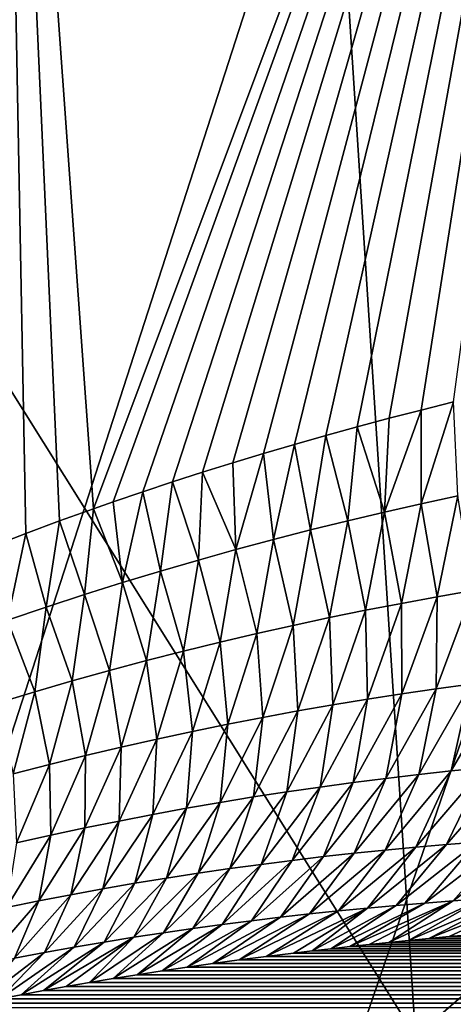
# Model space of a CAD drawing. Header units: millimetres. Extents: x 0 to 99, y -177 to 177.
# Tile 47 of 192: x 32.84 to 34.75, y -59.95 to -55.62. Entities that reach past the tile are written whole.
import ezdxf

# ---------------------------------------------------------------- set-up
doc = ezdxf.new("R2010")
doc.units = ezdxf.units.MM
doc.header["$LTSCALE"] = 26.699852
for name, color, linetype in [('12', 7, 'CONTINUOUS'), ('16', 7, 'CONTINUOUS'), ('24', 7, 'CONTINUOUS'), ('26', 7, 'CONTINUOUS'), ('96', 7, 'CONTINUOUS'), ('97', 7, 'CONTINUOUS')]:
    doc.layers.add(name, color=color, linetype=linetype)

msp = doc.modelspace()

# ---------------------------------------------------------------- linework, layer by layer
at = {"layer": '12', "color": 253, "linetype": 'Continuous', "true_color": 0x9ca8ab}
for points in [[(36.7335, -51.4772, -38.8435), (37.163, -57.8523, -37.3447), (34.1556, -53.4679, -42.6231), (36.7335, -51.4772, -38.8435)], [(34.1556, -53.4679, -42.6231), (34.5833, -60.0889, -41.1082), (31.5781, -55.2962, -46.0489), (34.1556, -53.4679, -42.6231)], [(34.1556, -53.4679, -42.6231), (37.163, -57.8523, -37.3447), (34.5833, -60.0889, -41.1082), (34.1556, -53.4679, -42.6231)], [(31.5781, -55.2962, -46.0489), (34.5833, -60.0889, -41.1082), (32.0021, -62.1427, -44.5228), (31.5781, -55.2962, -46.0489)], [(37.163, -57.8523, -37.3447), (37.6556, -64.1339, -35.6178), (34.5833, -60.0889, -41.1082), (37.163, -57.8523, -37.3447)]]:
    msp.add_3dface(points, dxfattribs=at)
at = {"layer": '16', "color": 253, "linetype": 'Continuous', "true_color": 0x9ca8ab}
for points in [[(32.7572, -52.0759, -31.733), (33.165, -57.7674, -30.3013), (35.534, -51.4465, -26.725), (32.7572, -52.0759, -31.733)], [(35.534, -51.4465, -26.725), (33.165, -57.7674, -30.3013), (33.2516, -57.7372, -30.1524), (35.534, -51.4465, -26.725)], [(33.382, -57.6928, -29.9269), (35.534, -51.4465, -26.725), (33.2516, -57.7372, -30.1524), (33.382, -57.6928, -29.9269)], [(33.5134, -57.6494, -29.6985), (35.534, -51.4465, -26.725), (33.382, -57.6928, -29.9269), (33.5134, -57.6494, -29.6985)], [(33.6459, -57.6068, -29.467), (35.534, -51.4465, -26.725), (33.5134, -57.6494, -29.6985), (33.6459, -57.6068, -29.467)], [(33.7796, -57.5651, -29.2322), (35.534, -51.4465, -26.725), (33.6459, -57.6068, -29.467), (33.7796, -57.5651, -29.2322)], [(33.9145, -57.5243, -28.994), (35.534, -51.4465, -26.725), (33.7796, -57.5651, -29.2322), (33.9145, -57.5243, -28.994)], [(34.0508, -57.4842, -28.7521), (35.534, -51.4465, -26.725), (33.9145, -57.5243, -28.994), (34.0508, -57.4842, -28.7521)], [(34.1884, -57.445, -28.5065), (35.534, -51.4465, -26.725), (34.0508, -57.4842, -28.7521), (34.1884, -57.445, -28.5065)], [(34.3271, -57.4068, -28.2577), (35.534, -51.4465, -26.725), (34.1884, -57.445, -28.5065), (34.3271, -57.4068, -28.2577)], [(34.467, -57.3694, -28.0053), (35.534, -51.4465, -26.725), (34.3271, -57.4068, -28.2577), (34.467, -57.3694, -28.0053)], [(34.6081, -57.3331, -27.7494), (35.534, -51.4465, -26.725), (34.467, -57.3694, -28.0053), (34.6081, -57.3331, -27.7494)], [(34.7504, -57.2977, -27.4899), (35.534, -51.4465, -26.725), (34.6081, -57.3331, -27.7494), (34.7504, -57.2977, -27.4899)], [(32.8671, -57.8764, -30.8101), (32.7572, -52.0759, -31.733), (32.7414, -57.9249, -31.0228), (32.8671, -57.8764, -30.8101)], [(33.165, -57.7674, -30.3013), (32.7572, -52.0759, -31.733), (33.0152, -57.8212, -30.558), (33.165, -57.7674, -30.3013)], [(33.0152, -57.8212, -30.558), (32.7572, -52.0759, -31.733), (32.8671, -57.8764, -30.8101), (33.0152, -57.8212, -30.558)]]:
    msp.add_3dface(points, dxfattribs=at)
at = {"layer": '24', "color": 253, "linetype": 'Continuous', "true_color": 0x9ca8ab}
for points in [[(34.7504, -57.2977, -27.4899), (34.6081, -57.3331, -27.7494), (34.6091, -57.7457, -27.6284), (34.7504, -57.2977, -27.4899)], [(34.7701, -57.711, -27.3323), (34.7504, -57.2977, -27.4899), (34.6091, -57.7457, -27.6284), (34.7701, -57.711, -27.3323)], [(34.6081, -57.3331, -27.7494), (34.467, -57.3694, -28.0053), (34.4473, -57.7822, -27.9241), (34.6081, -57.3331, -27.7494)], [(34.6091, -57.7457, -27.6284), (34.6081, -57.3331, -27.7494), (34.4473, -57.7822, -27.9241), (34.6091, -57.7457, -27.6284)], [(34.467, -57.3694, -28.0053), (34.3271, -57.4068, -28.2577), (34.4473, -57.7822, -27.9241), (34.467, -57.3694, -28.0053)], [(34.3271, -57.4068, -28.2577), (34.1884, -57.445, -28.5065), (34.2849, -57.8206, -28.2194), (34.3271, -57.4068, -28.2577)], [(34.4473, -57.7822, -27.9241), (34.3271, -57.4068, -28.2577), (34.2849, -57.8206, -28.2194), (34.4473, -57.7822, -27.9241)], [(34.0508, -57.4842, -28.7521), (33.9145, -57.5243, -28.994), (33.9576, -57.9031, -28.8085), (34.0508, -57.4842, -28.7521)], [(34.1216, -57.8609, -28.5142), (34.0508, -57.4842, -28.7521), (33.9576, -57.9031, -28.8085), (34.1216, -57.8609, -28.5142)], [(34.1884, -57.445, -28.5065), (34.0508, -57.4842, -28.7521), (34.1216, -57.8609, -28.5142), (34.1884, -57.445, -28.5065)], [(34.2849, -57.8206, -28.2194), (34.1884, -57.445, -28.5065), (34.1216, -57.8609, -28.5142), (34.2849, -57.8206, -28.2194)], [(33.9145, -57.5243, -28.994), (33.7796, -57.5651, -29.2322), (33.7927, -57.9473, -29.1023), (33.9145, -57.5243, -28.994)], [(33.9576, -57.9031, -28.8085), (33.9145, -57.5243, -28.994), (33.7927, -57.9473, -29.1023), (33.9576, -57.9031, -28.8085)], [(33.7796, -57.5651, -29.2322), (33.6459, -57.6068, -29.467), (33.7927, -57.9473, -29.1023), (33.7796, -57.5651, -29.2322)], [(33.6459, -57.6068, -29.467), (33.5134, -57.6494, -29.6985), (33.6271, -57.9936, -29.3956), (33.6459, -57.6068, -29.467)], [(33.7927, -57.9473, -29.1023), (33.6459, -57.6068, -29.467), (33.6271, -57.9936, -29.3956), (33.7927, -57.9473, -29.1023)], [(33.5134, -57.6494, -29.6985), (33.382, -57.6928, -29.9269), (33.4607, -58.0419, -29.6885), (33.5134, -57.6494, -29.6985)], [(33.6271, -57.9936, -29.3956), (33.5134, -57.6494, -29.6985), (33.4607, -58.0419, -29.6885), (33.6271, -57.9936, -29.3956)], [(33.382, -57.6928, -29.9269), (33.2516, -57.7372, -30.1524), (33.2935, -58.0923, -29.9808), (33.382, -57.6928, -29.9269)], [(33.4607, -58.0419, -29.6885), (33.382, -57.6928, -29.9269), (33.2935, -58.0923, -29.9808), (33.4607, -58.0419, -29.6885)], [(33.2516, -57.7372, -30.1524), (33.165, -57.7674, -30.3013), (33.2935, -58.0923, -29.9808), (33.2516, -57.7372, -30.1524)], [(34.6091, -57.7457, -27.6284), (34.4473, -57.7822, -27.9241), (34.5218, -58.1836, -27.5216), (34.6091, -57.7457, -27.6284)], [(34.6091, -57.7457, -27.6284), (34.5218, -58.1836, -27.5216), (34.6792, -58.1546, -27.2259), (34.6091, -57.7457, -27.6284)], [(34.7701, -57.711, -27.3323), (34.6091, -57.7457, -27.6284), (34.6792, -58.1546, -27.2259), (34.7701, -57.711, -27.3323)], [(34.7701, -57.711, -27.3323), (34.6792, -58.1546, -27.2259), (34.8359, -58.1274, -26.9298), (34.7701, -57.711, -27.3323)], [(33.165, -57.7674, -30.3013), (33.0152, -57.8212, -30.558), (33.1254, -58.145, -30.2725), (33.165, -57.7674, -30.3013)], [(33.2935, -58.0923, -29.9808), (33.165, -57.7674, -30.3013), (33.1254, -58.145, -30.2725), (33.2935, -58.0923, -29.9808)], [(34.4473, -57.7822, -27.9241), (34.2849, -57.8206, -28.2194), (34.3636, -58.2142, -27.8169), (34.4473, -57.7822, -27.9241)], [(34.4473, -57.7822, -27.9241), (34.3636, -58.2142, -27.8169), (34.5218, -58.1836, -27.5216), (34.4473, -57.7822, -27.9241)], [(33.0152, -57.8212, -30.558), (32.8671, -57.8764, -30.8101), (32.9567, -58.2002, -30.5636), (33.0152, -57.8212, -30.558)], [(33.1254, -58.145, -30.2725), (33.0152, -57.8212, -30.558), (32.9567, -58.2002, -30.5636), (33.1254, -58.145, -30.2725)], [(34.2849, -57.8206, -28.2194), (34.1216, -57.8609, -28.5142), (34.2047, -58.2465, -28.1117), (34.2849, -57.8206, -28.2194)], [(34.2849, -57.8206, -28.2194), (34.2047, -58.2465, -28.1117), (34.3636, -58.2142, -27.8169), (34.2849, -57.8206, -28.2194)], [(32.8671, -57.8764, -30.8101), (32.7414, -57.9249, -31.0228), (32.7872, -58.258, -30.8538), (32.8671, -57.8764, -30.8101)], [(32.9567, -58.2002, -30.5636), (32.8671, -57.8764, -30.8101), (32.7872, -58.258, -30.8538), (32.9567, -58.2002, -30.5636)], [(34.1216, -57.8609, -28.5142), (33.9576, -57.9031, -28.8085), (34.0451, -58.2806, -28.406), (34.1216, -57.8609, -28.5142)], [(34.1216, -57.8609, -28.5142), (34.0451, -58.2806, -28.406), (34.2047, -58.2465, -28.1117), (34.1216, -57.8609, -28.5142)], [(33.9576, -57.9031, -28.8085), (33.7927, -57.9473, -29.1023), (33.8848, -58.3165, -28.6998), (33.9576, -57.9031, -28.8085)], [(33.9576, -57.9031, -28.8085), (33.8848, -58.3165, -28.6998), (34.0451, -58.2806, -28.406), (33.9576, -57.9031, -28.8085)], [(33.7927, -57.9473, -29.1023), (33.6271, -57.9936, -29.3956), (33.7237, -58.3542, -28.9932), (33.7927, -57.9473, -29.1023)], [(33.7927, -57.9473, -29.1023), (33.7237, -58.3542, -28.9932), (33.8848, -58.3165, -28.6998), (33.7927, -57.9473, -29.1023)], [(33.6271, -57.9936, -29.3956), (33.4607, -58.0419, -29.6885), (33.5619, -58.3939, -29.286), (33.6271, -57.9936, -29.3956)], [(33.6271, -57.9936, -29.3956), (33.5619, -58.3939, -29.286), (33.7237, -58.3542, -28.9932), (33.6271, -57.9936, -29.3956)], [(33.4607, -58.0419, -29.6885), (33.2935, -58.0923, -29.9808), (33.3993, -58.4355, -29.5784), (33.4607, -58.0419, -29.6885)], [(33.4607, -58.0419, -29.6885), (33.3993, -58.4355, -29.5784), (33.5619, -58.3939, -29.286), (33.4607, -58.0419, -29.6885)], [(33.2935, -58.0923, -29.9808), (33.1254, -58.145, -30.2725), (33.2359, -58.479, -29.8702), (33.2935, -58.0923, -29.9808)], [(33.2935, -58.0923, -29.9808), (33.2359, -58.479, -29.8702), (33.3993, -58.4355, -29.5784), (33.2935, -58.0923, -29.9808)], [(34.6753, -58.5593, -26.7901), (34.8261, -58.5386, -26.4932), (34.8359, -58.1274, -26.9298), (34.6753, -58.5593, -26.7901)], [(34.6792, -58.1546, -27.2259), (34.6753, -58.5593, -26.7901), (34.8359, -58.1274, -26.9298), (34.6792, -58.1546, -27.2259)], [(33.1254, -58.145, -30.2725), (32.9567, -58.2002, -30.5636), (33.0718, -58.5247, -30.1615), (33.1254, -58.145, -30.2725)], [(33.1254, -58.145, -30.2725), (33.0718, -58.5247, -30.1615), (33.2359, -58.479, -29.8702), (33.1254, -58.145, -30.2725)], [(34.5218, -58.1836, -27.5216), (34.5239, -58.5814, -27.0866), (34.6792, -58.1546, -27.2259), (34.5218, -58.1836, -27.5216)], [(34.5239, -58.5814, -27.0866), (34.6753, -58.5593, -26.7901), (34.6792, -58.1546, -27.2259), (34.5239, -58.5814, -27.0866)], [(32.9567, -58.2002, -30.5636), (32.7872, -58.258, -30.8538), (32.9069, -58.5726, -30.4521), (32.9567, -58.2002, -30.5636)], [(32.9567, -58.2002, -30.5636), (32.9069, -58.5726, -30.4521), (33.0718, -58.5247, -30.1615), (32.9567, -58.2002, -30.5636)], [(34.2047, -58.2465, -28.1117), (34.2189, -58.6303, -27.6782), (34.3636, -58.2142, -27.8169), (34.2047, -58.2465, -28.1117)], [(34.2189, -58.6303, -27.6782), (34.3717, -58.6051, -27.3826), (34.3636, -58.2142, -27.8169), (34.2189, -58.6303, -27.6782)], [(34.3636, -58.2142, -27.8169), (34.3717, -58.6051, -27.3826), (34.5218, -58.1836, -27.5216), (34.3636, -58.2142, -27.8169)], [(34.3717, -58.6051, -27.3826), (34.5239, -58.5814, -27.0866), (34.5218, -58.1836, -27.5216), (34.3717, -58.6051, -27.3826)], [(32.7872, -58.258, -30.8538), (32.7415, -58.6231, -30.7418), (32.9069, -58.5726, -30.4521), (32.7872, -58.258, -30.8538)], [(34.0451, -58.2806, -28.406), (34.0654, -58.6571, -27.9733), (34.2047, -58.2465, -28.1117), (34.0451, -58.2806, -28.406)], [(34.0654, -58.6571, -27.9733), (34.2189, -58.6303, -27.6782), (34.2047, -58.2465, -28.1117), (34.0654, -58.6571, -27.9733)], [(33.8848, -58.3165, -28.6998), (33.9113, -58.6856, -28.268), (34.0451, -58.2806, -28.406), (33.8848, -58.3165, -28.6998)], [(33.9113, -58.6856, -28.268), (34.0654, -58.6571, -27.9733), (34.0451, -58.2806, -28.406), (33.9113, -58.6856, -28.268)], [(33.5619, -58.3939, -29.286), (33.6008, -58.7476, -28.8559), (33.7237, -58.3542, -28.9932), (33.5619, -58.3939, -29.286)], [(33.6008, -58.7476, -28.8559), (33.7564, -58.7157, -28.5622), (33.7237, -58.3542, -28.9932), (33.6008, -58.7476, -28.8559)], [(33.7237, -58.3542, -28.9932), (33.7564, -58.7157, -28.5622), (33.8848, -58.3165, -28.6998), (33.7237, -58.3542, -28.9932)], [(33.7564, -58.7157, -28.5622), (33.9113, -58.6856, -28.268), (33.8848, -58.3165, -28.6998), (33.7564, -58.7157, -28.5622)], [(33.3993, -58.4355, -29.5784), (33.4445, -58.7812, -29.1491), (33.5619, -58.3939, -29.286), (33.3993, -58.4355, -29.5784)], [(33.4445, -58.7812, -29.1491), (33.6008, -58.7476, -28.8559), (33.5619, -58.3939, -29.286), (33.4445, -58.7812, -29.1491)], [(33.2359, -58.479, -29.8702), (33.2875, -58.8166, -29.4417), (33.3993, -58.4355, -29.5784), (33.2359, -58.479, -29.8702)], [(33.2875, -58.8166, -29.4417), (33.4445, -58.7812, -29.1491), (33.3993, -58.4355, -29.5784), (33.2875, -58.8166, -29.4417)], [(33.0718, -58.5247, -30.1615), (33.1297, -58.8538, -29.7339), (33.2359, -58.479, -29.8702), (33.0718, -58.5247, -30.1615)], [(33.1297, -58.8538, -29.7339), (33.2875, -58.8166, -29.4417), (33.2359, -58.479, -29.8702), (33.1297, -58.8538, -29.7339)], [(32.9069, -58.5726, -30.4521), (32.9712, -58.893, -30.0255), (33.0718, -58.5247, -30.1615), (32.9069, -58.5726, -30.4521)], [(32.9712, -58.893, -30.0255), (33.1297, -58.8538, -29.7339), (33.0718, -58.5247, -30.1615), (32.9712, -58.893, -30.0255)], [(34.7411, -58.9211, -26.0256), (34.884, -58.9067, -25.727), (34.9763, -58.5194, -26.1959), (34.7411, -58.9211, -26.0256)], [(34.8261, -58.5386, -26.4932), (34.7411, -58.9211, -26.0256), (34.9763, -58.5194, -26.1959), (34.8261, -58.5386, -26.4932)], [(34.4535, -58.9538, -26.6218), (34.5976, -58.9368, -26.3239), (34.6753, -58.5593, -26.7901), (34.4535, -58.9538, -26.6218)], [(34.5239, -58.5814, -27.0866), (34.4535, -58.9538, -26.6218), (34.6753, -58.5593, -26.7901), (34.5239, -58.5814, -27.0866)], [(34.5976, -58.9368, -26.3239), (34.7411, -58.9211, -26.0256), (34.8261, -58.5386, -26.4932), (34.5976, -58.9368, -26.3239)], [(34.6753, -58.5593, -26.7901), (34.5976, -58.9368, -26.3239), (34.8261, -58.5386, -26.4932), (34.6753, -58.5593, -26.7901)], [(32.7415, -58.6231, -30.7418), (32.8121, -58.9343, -30.3164), (32.9069, -58.5726, -30.4521), (32.7415, -58.6231, -30.7418)], [(32.8121, -58.9343, -30.3164), (32.9712, -58.893, -30.0255), (32.9069, -58.5726, -30.4521), (32.8121, -58.9343, -30.3164)], [(34.1634, -58.9919, -27.2163), (34.3087, -58.9721, -26.9192), (34.3717, -58.6051, -27.3826), (34.1634, -58.9919, -27.2163)], [(34.2189, -58.6303, -27.6782), (34.1634, -58.9919, -27.2163), (34.3717, -58.6051, -27.3826), (34.2189, -58.6303, -27.6782)], [(34.3087, -58.9721, -26.9192), (34.4535, -58.9538, -26.6218), (34.5239, -58.5814, -27.0866), (34.3087, -58.9721, -26.9192)], [(34.3717, -58.6051, -27.3826), (34.3087, -58.9721, -26.9192), (34.5239, -58.5814, -27.0866), (34.3717, -58.6051, -27.3826)], [(33.8707, -59.0357, -27.809), (34.0174, -59.0131, -27.5128), (34.0654, -58.6571, -27.9733), (33.8707, -59.0357, -27.809)], [(33.9113, -58.6856, -28.268), (33.8707, -59.0357, -27.809), (34.0654, -58.6571, -27.9733), (33.9113, -58.6856, -28.268)], [(34.0174, -59.0131, -27.5128), (34.1634, -58.9919, -27.2163), (34.2189, -58.6303, -27.6782), (34.0174, -59.0131, -27.5128)], [(34.0654, -58.6571, -27.9733), (34.0174, -59.0131, -27.5128), (34.2189, -58.6303, -27.6782), (34.0654, -58.6571, -27.9733)], [(33.7235, -59.0598, -28.1046), (33.8707, -59.0357, -27.809), (33.9113, -58.6856, -28.268), (33.7235, -59.0598, -28.1046)], [(33.7564, -58.7157, -28.5622), (33.7235, -59.0598, -28.1046), (33.9113, -58.6856, -28.268), (33.7564, -58.7157, -28.5622)], [(33.5755, -59.0854, -28.3998), (33.7235, -59.0598, -28.1046), (33.7564, -58.7157, -28.5622), (33.5755, -59.0854, -28.3998)], [(33.6008, -58.7476, -28.8559), (33.5755, -59.0854, -28.3998), (33.7564, -58.7157, -28.5622), (33.6008, -58.7476, -28.8559)], [(33.2777, -59.1415, -28.9888), (33.4269, -59.1127, -28.6945), (33.4445, -58.7812, -29.1491), (33.2777, -59.1415, -28.9888)], [(33.2875, -58.8166, -29.4417), (33.2777, -59.1415, -28.9888), (33.4445, -58.7812, -29.1491), (33.2875, -58.8166, -29.4417)], [(33.4269, -59.1127, -28.6945), (33.5755, -59.0854, -28.3998), (33.6008, -58.7476, -28.8559), (33.4269, -59.1127, -28.6945)], [(33.4445, -58.7812, -29.1491), (33.4269, -59.1127, -28.6945), (33.6008, -58.7476, -28.8559), (33.4445, -58.7812, -29.1491)], [(33.1278, -59.1719, -29.2825), (33.2777, -59.1415, -28.9888), (33.2875, -58.8166, -29.4417), (33.1278, -59.1719, -29.2825)], [(33.1297, -58.8538, -29.7339), (33.1278, -59.1719, -29.2825), (33.2875, -58.8166, -29.4417), (33.1297, -58.8538, -29.7339)], [(32.9712, -58.893, -30.0255), (32.9772, -59.2041, -29.5757), (33.1297, -58.8538, -29.7339), (32.9712, -58.893, -30.0255)], [(32.9772, -59.2041, -29.5757), (33.1278, -59.1719, -29.2825), (33.1297, -58.8538, -29.7339), (32.9772, -59.2041, -29.5757)], [(32.8121, -58.9343, -30.3164), (32.8259, -59.238, -29.8683), (32.9712, -58.893, -30.0255), (32.8121, -58.9343, -30.3164)], [(32.8259, -59.238, -29.8683), (32.9772, -59.2041, -29.5757), (32.9712, -58.893, -30.0255), (32.8259, -59.238, -29.8683)], [(34.5853, -59.2561, -25.5313), (34.7201, -59.2444, -25.2308), (34.884, -58.9067, -25.727), (34.5853, -59.2561, -25.5313)], [(34.7411, -58.9211, -26.0256), (34.5853, -59.2561, -25.5313), (34.884, -58.9067, -25.727), (34.7411, -58.9211, -26.0256)], [(34.7201, -59.2444, -25.2308), (34.8544, -59.2337, -24.9299), (35.0263, -58.8935, -25.4279), (34.7201, -59.2444, -25.2308)], [(34.884, -58.9067, -25.727), (34.7201, -59.2444, -25.2308), (35.0263, -58.8935, -25.4279), (34.884, -58.9067, -25.727)], [(34.1777, -59.2981, -26.4304), (34.3141, -59.283, -26.1311), (34.4535, -58.9538, -26.6218), (34.1777, -59.2981, -26.4304)], [(34.3087, -58.9721, -26.9192), (34.1777, -59.2981, -26.4304), (34.4535, -58.9538, -26.6218), (34.3087, -58.9721, -26.9192)], [(34.3141, -59.283, -26.1311), (34.45, -59.269, -25.8314), (34.5976, -58.9368, -26.3239), (34.3141, -59.283, -26.1311)], [(34.4535, -58.9538, -26.6218), (34.3141, -59.283, -26.1311), (34.5976, -58.9368, -26.3239), (34.4535, -58.9538, -26.6218)], [(34.45, -59.269, -25.8314), (34.5853, -59.2561, -25.5313), (34.7411, -58.9211, -26.0256), (34.45, -59.269, -25.8314)], [(34.5976, -58.9368, -26.3239), (34.45, -59.269, -25.8314), (34.7411, -58.9211, -26.0256), (34.5976, -58.9368, -26.3239)], [(33.9032, -59.3321, -27.0278), (34.0407, -59.3145, -26.7293), (34.1634, -58.9919, -27.2163), (33.9032, -59.3321, -27.0278)], [(34.0174, -59.0131, -27.5128), (33.9032, -59.3321, -27.0278), (34.1634, -58.9919, -27.2163), (34.0174, -59.0131, -27.5128)], [(34.0407, -59.3145, -26.7293), (34.1777, -59.2981, -26.4304), (34.3087, -58.9721, -26.9192), (34.0407, -59.3145, -26.7293)], [(34.1634, -58.9919, -27.2163), (34.0407, -59.3145, -26.7293), (34.3087, -58.9721, -26.9192), (34.1634, -58.9919, -27.2163)], [(33.6264, -59.3712, -27.6235), (33.7651, -59.351, -27.3259), (33.8707, -59.0357, -27.809), (33.6264, -59.3712, -27.6235)], [(33.7235, -59.0598, -28.1046), (33.6264, -59.3712, -27.6235), (33.8707, -59.0357, -27.809), (33.7235, -59.0598, -28.1046)], [(33.7651, -59.351, -27.3259), (33.9032, -59.3321, -27.0278), (34.0174, -59.0131, -27.5128), (33.7651, -59.351, -27.3259)], [(33.8707, -59.0357, -27.809), (33.7651, -59.351, -27.3259), (34.0174, -59.0131, -27.5128), (33.8707, -59.0357, -27.809)], [(33.3473, -59.4155, -28.2173), (33.4871, -59.3927, -27.9206), (33.5755, -59.0854, -28.3998), (33.3473, -59.4155, -28.2173)], [(33.4269, -59.1127, -28.6945), (33.3473, -59.4155, -28.2173), (33.5755, -59.0854, -28.3998), (33.4269, -59.1127, -28.6945)], [(33.4871, -59.3927, -27.9206), (33.6264, -59.3712, -27.6235), (33.7235, -59.0598, -28.1046), (33.4871, -59.3927, -27.9206)], [(33.5755, -59.0854, -28.3998), (33.4871, -59.3927, -27.9206), (33.7235, -59.0598, -28.1046), (33.5755, -59.0854, -28.3998)], [(33.2069, -59.4398, -28.5136), (33.3473, -59.4155, -28.2173), (33.4269, -59.1127, -28.6945), (33.2069, -59.4398, -28.5136)], [(33.2777, -59.1415, -28.9888), (33.2069, -59.4398, -28.5136), (33.4269, -59.1127, -28.6945), (33.2777, -59.1415, -28.9888)], [(32.9242, -59.4927, -29.1046), (33.0658, -59.4655, -28.8093), (33.1278, -59.1719, -29.2825), (32.9242, -59.4927, -29.1046)], [(32.9772, -59.2041, -29.5757), (32.9242, -59.4927, -29.1046), (33.1278, -59.1719, -29.2825), (32.9772, -59.2041, -29.5757)], [(33.0658, -59.4655, -28.8093), (33.2069, -59.4398, -28.5136), (33.2777, -59.1415, -28.9888), (33.0658, -59.4655, -28.8093)], [(33.1278, -59.1719, -29.2825), (33.0658, -59.4655, -28.8093), (33.2777, -59.1415, -28.9888), (33.1278, -59.1719, -29.2825)], [(32.782, -59.5214, -29.3993), (32.9242, -59.4927, -29.1046), (32.9772, -59.2041, -29.5757), (32.782, -59.5214, -29.3993)], [(32.8259, -59.238, -29.8683), (32.782, -59.5214, -29.3993), (32.9772, -59.2041, -29.5757), (32.8259, -59.238, -29.8683)], [(34.7502, -59.4924, -24.1102), (34.8755, -59.4834, -23.8069), (35.1213, -59.2154, -24.3272), (34.7502, -59.4924, -24.1102)], [(34.9881, -59.224, -24.6287), (34.7502, -59.4924, -24.1102), (35.1213, -59.2154, -24.3272), (34.9881, -59.224, -24.6287)], [(34.2446, -59.5369, -25.3204), (34.3717, -59.5244, -25.0184), (34.5853, -59.2561, -25.5313), (34.2446, -59.5369, -25.3204)], [(34.45, -59.269, -25.8314), (34.2446, -59.5369, -25.3204), (34.5853, -59.2561, -25.5313), (34.45, -59.269, -25.8314)], [(34.3717, -59.5244, -25.0184), (34.4983, -59.5129, -24.716), (34.7201, -59.2444, -25.2308), (34.3717, -59.5244, -25.0184)], [(34.5853, -59.2561, -25.5313), (34.3717, -59.5244, -25.0184), (34.7201, -59.2444, -25.2308), (34.5853, -59.2561, -25.5313)], [(34.4983, -59.5129, -24.716), (34.6244, -59.5022, -24.4133), (34.8544, -59.2337, -24.9299), (34.4983, -59.5129, -24.716)], [(34.7201, -59.2444, -25.2308), (34.4983, -59.5129, -24.716), (34.8544, -59.2337, -24.9299), (34.7201, -59.2444, -25.2308)], [(34.6244, -59.5022, -24.4133), (34.7502, -59.4924, -24.1102), (34.9881, -59.224, -24.6287), (34.6244, -59.5022, -24.4133)], [(34.8544, -59.2337, -24.9299), (34.6244, -59.5022, -24.4133), (34.9881, -59.224, -24.6287), (34.8544, -59.2337, -24.9299)], [(33.8608, -59.5803, -26.2243), (33.9892, -59.5648, -25.9234), (34.1777, -59.2981, -26.4304), (33.8608, -59.5803, -26.2243)], [(34.0407, -59.3145, -26.7293), (33.8608, -59.5803, -26.2243), (34.1777, -59.2981, -26.4304), (34.0407, -59.3145, -26.7293)], [(33.9892, -59.5648, -25.9234), (34.1172, -59.5504, -25.6221), (34.3141, -59.283, -26.1311), (33.9892, -59.5648, -25.9234)], [(34.1777, -59.2981, -26.4304), (33.9892, -59.5648, -25.9234), (34.3141, -59.283, -26.1311), (34.1777, -59.2981, -26.4304)], [(34.1172, -59.5504, -25.6221), (34.2446, -59.5369, -25.3204), (34.45, -59.269, -25.8314), (34.1172, -59.5504, -25.6221)], [(34.3141, -59.283, -26.1311), (34.1172, -59.5504, -25.6221), (34.45, -59.269, -25.8314), (34.3141, -59.283, -26.1311)], [(33.6027, -59.6143, -26.825), (33.732, -59.5968, -26.5249), (33.9032, -59.3321, -27.0278), (33.6027, -59.6143, -26.825)], [(33.7651, -59.351, -27.3259), (33.6027, -59.6143, -26.825), (33.9032, -59.3321, -27.0278), (33.7651, -59.351, -27.3259)], [(33.732, -59.5968, -26.5249), (33.8608, -59.5803, -26.2243), (34.0407, -59.3145, -26.7293), (33.732, -59.5968, -26.5249)], [(33.9032, -59.3321, -27.0278), (33.732, -59.5968, -26.5249), (34.0407, -59.3145, -26.7293), (33.9032, -59.3321, -27.0278)], [(33.2119, -59.6738, -27.723), (33.3427, -59.6528, -27.4241), (33.4871, -59.3927, -27.9206), (33.2119, -59.6738, -27.723)], [(33.3473, -59.4155, -28.2173), (33.2119, -59.6738, -27.723), (33.4871, -59.3927, -27.9206), (33.3473, -59.4155, -28.2173)], [(33.3427, -59.6528, -27.4241), (33.4729, -59.633, -27.1248), (33.6264, -59.3712, -27.6235), (33.3427, -59.6528, -27.4241)], [(33.4871, -59.3927, -27.9206), (33.3427, -59.6528, -27.4241), (33.6264, -59.3712, -27.6235), (33.4871, -59.3927, -27.9206)], [(33.4729, -59.633, -27.1248), (33.6027, -59.6143, -26.825), (33.7651, -59.351, -27.3259), (33.4729, -59.633, -27.1248)], [(33.6264, -59.3712, -27.6235), (33.4729, -59.633, -27.1248), (33.7651, -59.351, -27.3259), (33.6264, -59.3712, -27.6235)], [(33.0807, -59.696, -28.0214), (33.2119, -59.6738, -27.723), (33.3473, -59.4155, -28.2173), (33.0807, -59.696, -28.0214)], [(33.2069, -59.4398, -28.5136), (33.0807, -59.696, -28.0214), (33.3473, -59.4155, -28.2173), (33.2069, -59.4398, -28.5136)], [(32.8168, -59.7441, -28.6169), (32.949, -59.7194, -28.3194), (33.0658, -59.4655, -28.8093), (32.8168, -59.7441, -28.6169)], [(32.9242, -59.4927, -29.1046), (32.8168, -59.7441, -28.6169), (33.0658, -59.4655, -28.8093), (32.9242, -59.4927, -29.1046)], [(32.949, -59.7194, -28.3194), (33.0807, -59.696, -28.0214), (33.2069, -59.4398, -28.5136), (32.949, -59.7194, -28.3194)], [(33.0658, -59.4655, -28.8093), (32.949, -59.7194, -28.3194), (33.2069, -59.4398, -28.5136), (33.0658, -59.4655, -28.8093)], [(34.5534, -59.667, -23.423), (34.6419, -59.6584, -23.1948), (35.0003, -59.4752, -23.5032), (34.5534, -59.667, -23.423)], [(34.8755, -59.4834, -23.8069), (34.5534, -59.667, -23.423), (35.0003, -59.4752, -23.5032), (34.8755, -59.4834, -23.8069)], [(34.6419, -59.6584, -23.1948), (34.7316, -59.6501, -22.963), (35.1248, -59.4678, -23.1992), (34.6419, -59.6584, -23.1948)], [(35.0003, -59.4752, -23.5032), (34.6419, -59.6584, -23.1948), (35.1248, -59.4678, -23.1992), (35.0003, -59.4752, -23.5032)], [(34.7316, -59.6501, -22.963), (34.8224, -59.642, -22.7274), (35.1248, -59.4678, -23.1992), (34.7316, -59.6501, -22.963)], [(32.6842, -59.77, -28.914), (32.8168, -59.7441, -28.6169), (32.9242, -59.4927, -29.1046), (32.6842, -59.77, -28.914)], [(32.782, -59.5214, -29.3993), (32.6842, -59.77, -28.914), (32.9242, -59.4927, -29.1046), (32.782, -59.5214, -29.3993)], [(34.1279, -59.7127, -24.5121), (34.2108, -59.7031, -24.3012), (34.4983, -59.5129, -24.716), (34.1279, -59.7127, -24.5121)], [(34.3717, -59.5244, -25.0184), (34.1279, -59.7127, -24.5121), (34.4983, -59.5129, -24.716), (34.3717, -59.5244, -25.0184)], [(34.2108, -59.7031, -24.3012), (34.2948, -59.6938, -24.0866), (34.6244, -59.5022, -24.4133), (34.2108, -59.7031, -24.3012)], [(34.4983, -59.5129, -24.716), (34.2108, -59.7031, -24.3012), (34.6244, -59.5022, -24.4133), (34.4983, -59.5129, -24.716)], [(34.2948, -59.6938, -24.0866), (34.3799, -59.6847, -23.8688), (34.7502, -59.4924, -24.1102), (34.2948, -59.6938, -24.0866)], [(34.6244, -59.5022, -24.4133), (34.2948, -59.6938, -24.0866), (34.7502, -59.4924, -24.1102), (34.6244, -59.5022, -24.4133)], [(34.3799, -59.6847, -23.8688), (34.4661, -59.6757, -23.6476), (34.7502, -59.4924, -24.1102), (34.3799, -59.6847, -23.8688)], [(34.4661, -59.6757, -23.6476), (34.5534, -59.667, -23.423), (34.8755, -59.4834, -23.8069), (34.4661, -59.6757, -23.6476)], [(34.7502, -59.4924, -24.1102), (34.4661, -59.6757, -23.6476), (34.8755, -59.4834, -23.8069), (34.7502, -59.4924, -24.1102)], [(33.5782, -59.7843, -25.8974), (33.6916, -59.7683, -25.6136), (33.9892, -59.5648, -25.9234), (33.5782, -59.7843, -25.8974)], [(33.8608, -59.5803, -26.2243), (33.5782, -59.7843, -25.8974), (33.9892, -59.5648, -25.9234), (33.8608, -59.5803, -26.2243)], [(33.6916, -59.7683, -25.6136), (33.8075, -59.7526, -25.3225), (34.1172, -59.5504, -25.6221), (33.6916, -59.7683, -25.6136)], [(33.9892, -59.5648, -25.9234), (33.6916, -59.7683, -25.6136), (34.1172, -59.5504, -25.6221), (33.9892, -59.5648, -25.9234)], [(33.8075, -59.7526, -25.3225), (33.9256, -59.7373, -25.0246), (34.2446, -59.5369, -25.3204), (33.8075, -59.7526, -25.3225)], [(34.1172, -59.5504, -25.6221), (33.8075, -59.7526, -25.3225), (34.2446, -59.5369, -25.3204), (34.1172, -59.5504, -25.6221)], [(33.9256, -59.7373, -25.0246), (34.0462, -59.7224, -24.7196), (34.3717, -59.5244, -25.0184), (33.9256, -59.7373, -25.0246)], [(34.2446, -59.5369, -25.3204), (33.9256, -59.7373, -25.0246), (34.3717, -59.5244, -25.0184), (34.2446, -59.5369, -25.3204)], [(34.0462, -59.7224, -24.7196), (34.1279, -59.7127, -24.5121), (34.3717, -59.5244, -25.0184), (34.0462, -59.7224, -24.7196)], [(33.3583, -59.8175, -26.4447), (33.4672, -59.8007, -26.1743), (33.732, -59.5968, -26.5249), (33.3583, -59.8175, -26.4447)], [(33.6027, -59.6143, -26.825), (33.3583, -59.8175, -26.4447), (33.732, -59.5968, -26.5249), (33.6027, -59.6143, -26.825)], [(33.4672, -59.8007, -26.1743), (33.5782, -59.7843, -25.8974), (33.8608, -59.5803, -26.2243), (33.4672, -59.8007, -26.1743)], [(33.732, -59.5968, -26.5249), (33.4672, -59.8007, -26.1743), (33.8608, -59.5803, -26.2243), (33.732, -59.5968, -26.5249)], [(32.945, -59.8875, -27.4631), (33.0451, -59.8696, -27.2178), (33.3427, -59.6528, -27.4241), (32.945, -59.8875, -27.4631)], [(33.2119, -59.6738, -27.723), (32.945, -59.8875, -27.4631), (33.3427, -59.6528, -27.4241), (33.2119, -59.6738, -27.723)], [(33.0451, -59.8696, -27.2178), (33.1473, -59.8519, -26.9665), (33.3427, -59.6528, -27.4241), (33.0451, -59.8696, -27.2178)], [(33.1473, -59.8519, -26.9665), (33.2517, -59.8345, -26.709), (33.4729, -59.633, -27.1248), (33.1473, -59.8519, -26.9665)], [(33.3427, -59.6528, -27.4241), (33.1473, -59.8519, -26.9665), (33.4729, -59.633, -27.1248), (33.3427, -59.6528, -27.4241)], [(33.2517, -59.8345, -26.709), (33.3583, -59.8175, -26.4447), (33.6027, -59.6143, -26.825), (33.2517, -59.8345, -26.709)], [(33.4729, -59.633, -27.1248), (33.2517, -59.8345, -26.709), (33.6027, -59.6143, -26.825), (33.4729, -59.633, -27.1248)], [(32.751, -59.9242, -27.9368), (32.8469, -59.9057, -27.7029), (33.0807, -59.696, -28.0214), (32.751, -59.9242, -27.9368)], [(32.949, -59.7194, -28.3194), (32.751, -59.9242, -27.9368), (33.0807, -59.696, -28.0214), (32.949, -59.7194, -28.3194)], [(32.8469, -59.9057, -27.7029), (32.945, -59.8875, -27.4631), (33.2119, -59.6738, -27.723), (32.8469, -59.9057, -27.7029)], [(33.0807, -59.696, -28.0214), (32.8469, -59.9057, -27.7029), (33.2119, -59.6738, -27.723), (33.0807, -59.696, -28.0214)], [(32.6571, -59.9429, -28.1648), (32.751, -59.9242, -27.9368), (32.949, -59.7194, -28.3194), (32.6571, -59.9429, -28.1648)], [(32.8168, -59.7441, -28.6169), (32.6571, -59.9429, -28.1648), (32.949, -59.7194, -28.3194), (32.8168, -59.7441, -28.6169)]]:
    msp.add_3dface(points, dxfattribs=at)
at = {"layer": '26', "color": 253, "linetype": 'Continuous', "true_color": 0x9ca8ab}
for points in [[(34.7316, -59.6501, -22.963), (34.6419, -59.6584, -23.1948), (87.828, -59.652, 175.2197), (34.7316, -59.6501, -22.963)], [(87.828, -59.652, 175.2197), (34.6419, -59.6584, -23.1948), (87.864, -59.6599, 175.4511), (87.828, -59.652, 175.2197)], [(34.8224, -59.642, -22.7274), (34.7316, -59.6501, -22.963), (87.7913, -59.6443, 174.9849), (34.8224, -59.642, -22.7274)], [(87.7913, -59.6443, 174.9849), (34.7316, -59.6501, -22.963), (87.828, -59.652, 175.2197), (87.7913, -59.6443, 174.9849)], [(34.2948, -59.6938, -24.0866), (34.2108, -59.7031, -24.3012), (88.0175, -59.6979, 176.453), (34.2948, -59.6938, -24.0866)], [(34.3799, -59.6847, -23.8688), (34.2948, -59.6938, -24.0866), (87.9678, -59.6848, 176.126), (34.3799, -59.6847, -23.8688)], [(87.9678, -59.6848, 176.126), (34.2948, -59.6938, -24.0866), (88.0175, -59.6979, 176.453), (87.9678, -59.6848, 176.126)], [(34.4661, -59.6757, -23.6476), (34.3799, -59.6847, -23.8688), (87.9339, -59.6764, 175.9042), (34.4661, -59.6757, -23.6476)], [(87.9339, -59.6764, 175.9042), (34.3799, -59.6847, -23.8688), (87.9678, -59.6848, 176.126), (87.9339, -59.6764, 175.9042)], [(34.5534, -59.667, -23.423), (34.4661, -59.6757, -23.6476), (87.8993, -59.6681, 175.6792), (34.5534, -59.667, -23.423)], [(87.8993, -59.6681, 175.6792), (34.4661, -59.6757, -23.6476), (87.9339, -59.6764, 175.9042), (87.8993, -59.6681, 175.6792)], [(34.6419, -59.6584, -23.1948), (34.5534, -59.667, -23.423), (87.864, -59.6599, 175.4511), (34.6419, -59.6584, -23.1948)], [(87.864, -59.6599, 175.4511), (34.5534, -59.667, -23.423), (87.8993, -59.6681, 175.6792), (87.864, -59.6599, 175.4511)], [(33.9256, -59.7373, -25.0246), (33.8075, -59.7526, -25.3225), (88.1577, -59.7394, 177.3919), (33.9256, -59.7373, -25.0246)], [(88.1577, -59.7394, 177.3919), (33.8075, -59.7526, -25.3225), (88.2017, -59.754, 177.6917), (88.1577, -59.7394, 177.3919)], [(34.0462, -59.7224, -24.7196), (33.9256, -59.7373, -25.0246), (88.1124, -59.7252, 177.0858), (34.0462, -59.7224, -24.7196)], [(88.1124, -59.7252, 177.0858), (33.9256, -59.7373, -25.0246), (88.1577, -59.7394, 177.3919), (88.1124, -59.7252, 177.0858)], [(34.1279, -59.7127, -24.5121), (34.0462, -59.7224, -24.7196), (88.0657, -59.7113, 176.773), (34.1279, -59.7127, -24.5121)], [(88.0657, -59.7113, 176.773), (34.0462, -59.7224, -24.7196), (88.1124, -59.7252, 177.0858), (88.0657, -59.7113, 176.773)], [(34.2108, -59.7031, -24.3012), (34.1279, -59.7127, -24.5121), (88.0657, -59.7113, 176.773), (34.2108, -59.7031, -24.3012)], [(88.0175, -59.6979, 176.453), (34.2108, -59.7031, -24.3012), (88.0657, -59.7113, 176.773), (88.0175, -59.6979, 176.453)], [(33.6916, -59.7683, -25.6136), (33.5782, -59.7843, -25.8974), (88.2443, -59.7689, 177.9851), (33.6916, -59.7683, -25.6136)], [(88.2443, -59.7689, 177.9851), (33.5782, -59.7843, -25.8974), (88.2857, -59.7841, 178.2719), (88.2443, -59.7689, 177.9851)], [(33.8075, -59.7526, -25.3225), (33.6916, -59.7683, -25.6136), (88.2017, -59.754, 177.6917), (33.8075, -59.7526, -25.3225)], [(88.2017, -59.754, 177.6917), (33.6916, -59.7683, -25.6136), (88.2443, -59.7689, 177.9851), (88.2017, -59.754, 177.6917)], [(33.3583, -59.8175, -26.4447), (33.2517, -59.8345, -26.709), (88.4025, -59.8318, 179.0958), (33.3583, -59.8175, -26.4447)], [(33.4672, -59.8007, -26.1743), (33.3583, -59.8175, -26.4447), (88.3647, -59.8156, 178.8269), (33.4672, -59.8007, -26.1743)], [(88.3647, -59.8156, 178.8269), (33.3583, -59.8175, -26.4447), (88.4025, -59.8318, 179.0958), (88.3647, -59.8156, 178.8269)], [(33.5782, -59.7843, -25.8974), (33.4672, -59.8007, -26.1743), (88.3257, -59.7997, 178.5523), (33.5782, -59.7843, -25.8974)], [(88.3257, -59.7997, 178.5523), (33.4672, -59.8007, -26.1743), (88.3647, -59.8156, 178.8269), (88.3257, -59.7997, 178.5523)], [(88.2857, -59.7841, 178.2719), (33.5782, -59.7843, -25.8974), (88.3257, -59.7997, 178.5523), (88.2857, -59.7841, 178.2719)], [(33.0451, -59.8696, -27.2178), (32.945, -59.8875, -27.4631), (88.509, -59.8822, 179.8667), (33.0451, -59.8696, -27.2178)], [(33.1473, -59.8519, -26.9665), (33.0451, -59.8696, -27.2178), (88.4745, -59.8651, 179.6153), (33.1473, -59.8519, -26.9665)], [(88.4745, -59.8651, 179.6153), (33.0451, -59.8696, -27.2178), (88.509, -59.8822, 179.8667), (88.4745, -59.8651, 179.6153)], [(33.2517, -59.8345, -26.709), (33.1473, -59.8519, -26.9665), (88.4391, -59.8484, 179.3585), (33.2517, -59.8345, -26.709)], [(88.4391, -59.8484, 179.3585), (33.1473, -59.8519, -26.9665), (88.4745, -59.8651, 179.6153), (88.4391, -59.8484, 179.3585)], [(88.4025, -59.8318, 179.0958), (33.2517, -59.8345, -26.709), (88.4391, -59.8484, 179.3585), (88.4025, -59.8318, 179.0958)], [(32.8469, -59.9057, -27.7029), (32.751, -59.9242, -27.9368), (88.575, -59.917, 180.3536), (32.8469, -59.9057, -27.7029)], [(32.945, -59.8875, -27.4631), (32.8469, -59.9057, -27.7029), (88.5425, -59.8995, 180.113), (32.945, -59.8875, -27.4631)], [(88.5425, -59.8995, 180.113), (32.8469, -59.9057, -27.7029), (88.575, -59.917, 180.3536), (88.5425, -59.8995, 180.113)], [(88.509, -59.8822, 179.8667), (32.945, -59.8875, -27.4631), (88.5425, -59.8995, 180.113), (88.509, -59.8822, 179.8667)], [(32.6571, -59.9429, -28.1648), (32.5651, -59.9618, -28.3876), (88.6371, -59.9528, 180.8192), (32.6571, -59.9429, -28.1648)], [(32.751, -59.9242, -27.9368), (32.6571, -59.9429, -28.1648), (88.6065, -59.9348, 180.5889), (32.751, -59.9242, -27.9368)], [(88.6065, -59.9348, 180.5889), (32.6571, -59.9429, -28.1648), (88.6371, -59.9528, 180.8192), (88.6065, -59.9348, 180.5889)], [(88.575, -59.917, 180.3536), (32.751, -59.9242, -27.9368), (88.6065, -59.9348, 180.5889), (88.575, -59.917, 180.3536)]]:
    msp.add_3dface(points, dxfattribs=at)
at = {"layer": '96', "color": 253, "linetype": 'Continuous', "true_color": 0x9ca8ab}
for points in [[(1.1538, 156.5315, 4.7924), (1.1538, -156.5315, 4.7924), (46.6065, 156.1141, 174.4241), (1.1538, 156.5315, 4.7924)], [(46.6065, 156.1141, 174.4241), (1.1538, -156.5315, 4.7924), (48.14, 152.9493, 180.1474), (46.6065, 156.1141, 174.4241)], [(48.14, 152.9493, 180.1474), (1.1538, -156.5315, 4.7924), (49.6205, 149.3752, 185.6727), (48.14, 152.9493, 180.1474)], [(49.6205, 149.3752, 185.6727), (1.1538, -156.5315, 4.7924), (51.0252, 145.3412, 190.915), (49.6205, 149.3752, 185.6727)], [(51.0252, 145.3412, 190.915), (1.1538, -156.5315, 4.7924), (52.3656, 140.8701, 195.9175), (51.0252, 145.3412, 190.915)], [(52.3656, 140.8701, 195.9175), (1.1538, -156.5315, 4.7924), (53.6348, 135.9553, 200.6543), (52.3656, 140.8701, 195.9175)], [(53.6348, 135.9553, 200.6543), (1.1538, -156.5315, 4.7924), (54.8237, 130.5828, 205.0912), (53.6348, 135.9553, 200.6543)], [(54.8237, 130.5828, 205.0912), (1.1538, -156.5315, 4.7924), (55.9366, 124.7495, 209.2445), (54.8237, 130.5828, 205.0912)], [(55.9366, 124.7495, 209.2445), (1.1538, -156.5315, 4.7924), (56.9702, 118.4743, 213.1019), (55.9366, 124.7495, 209.2445)], [(56.9702, 118.4743, 213.1019), (1.1538, -156.5315, 4.7924), (57.9194, 111.7726, 216.6447), (56.9702, 118.4743, 213.1019)], [(57.9194, 111.7726, 216.6447), (1.1538, -156.5315, 4.7924), (58.786, 104.617, 219.8787), (57.9194, 111.7726, 216.6447)], [(58.786, 104.617, 219.8787), (1.1538, -156.5315, 4.7924), (59.5692, 97.0548, 222.8015), (58.786, 104.617, 219.8787)], [(59.5692, 97.0548, 222.8015), (1.1538, -156.5315, 4.7924), (60.2665, 89.1524, 225.4039), (59.5692, 97.0548, 222.8015)], [(60.2665, 89.1524, 225.4039), (1.1538, -156.5315, 4.7924), (60.8743, 80.9232, 227.6724), (60.2665, 89.1524, 225.4039)], [(60.8743, 80.9232, 227.6724), (1.1538, -156.5315, 4.7924), (61.3996, 72.3238, 229.6326), (60.8743, 80.9232, 227.6724)], [(61.3996, 72.3238, 229.6326), (1.1538, -156.5315, 4.7924), (61.8517, 63.3124, 231.32), (61.3996, 72.3238, 229.6326)], [(61.8517, 63.3124, 231.32), (1.1538, -156.5315, 4.7924), (62.2298, 53.9133, 232.7312), (61.8517, 63.3124, 231.32)], [(62.2298, 53.9133, 232.7312), (1.1538, -156.5315, 4.7924), (62.5336, 44.0993, 233.8648), (62.2298, 53.9133, 232.7312)], [(62.5336, 44.0993, 233.8648), (1.1538, -156.5315, 4.7924), (62.7666, 33.8023, 234.7346), (62.5336, 44.0993, 233.8648)], [(62.7666, 33.8023, 234.7346), (1.1538, -156.5315, 4.7924), (62.9297, 23.0098, 235.3432), (62.7666, 33.8023, 234.7346)], [(62.9297, 23.0098, 235.3432), (1.1538, -156.5315, 4.7924), (63.0217, 11.7424, 235.6865), (62.9297, 23.0098, 235.3432)], [(1.1538, -156.5315, 4.7924), (63.0425, 0, 235.7643), (63.0217, 11.7424, 235.6865), (1.1538, -156.5315, 4.7924)], [(1.1538, -156.5315, 4.7924), (63.04, -5.7575, 235.7548), (63.0425, 0, 235.7643), (1.1538, -156.5315, 4.7924)], [(1.1538, -156.5315, 4.7924), (63.0209, -11.4037, 235.6836), (63.04, -5.7575, 235.7548), (1.1538, -156.5315, 4.7924)], [(1.1538, -156.5315, 4.7924), (62.9853, -16.9387, 235.5505), (63.0209, -11.4037, 235.6836), (1.1538, -156.5315, 4.7924)], [(1.1538, -156.5315, 4.7924), (62.9331, -22.3624, 235.3557), (62.9853, -16.9387, 235.5505), (1.1538, -156.5315, 4.7924)], [(1.1538, -156.5315, 4.7924), (62.8643, -27.6748, 235.0991), (62.9331, -22.3624, 235.3557), (1.1538, -156.5315, 4.7924)], [(1.1538, -156.5315, 4.7924), (62.779, -32.8759, 234.7806), (62.8643, -27.6748, 235.0991), (1.1538, -156.5315, 4.7924)], [(1.1538, -156.5315, 4.7924), (62.6774, -37.9615, 234.4017), (62.779, -32.8759, 234.7806), (1.1538, -156.5315, 4.7924)], [(1.1538, -156.5315, 4.7924), (62.56, -42.9269, 233.9634), (62.6774, -37.9615, 234.4017), (1.1538, -156.5315, 4.7924)], [(1.1538, -156.5315, 4.7924), (62.4261, -47.7793, 233.4638), (62.56, -42.9269, 233.9634), (1.1538, -156.5315, 4.7924)], [(1.1538, -156.5315, 4.7924), (62.2753, -52.5259, 232.9009), (62.4261, -47.7793, 233.4638), (1.1538, -156.5315, 4.7924)], [(1.1538, -156.5315, 4.7924), (62.1069, -57.1741, 232.2726), (62.2753, -52.5259, 232.9009), (1.1538, -156.5315, 4.7924)], [(1.1538, -156.5315, 4.7924), (61.9205, -61.7311, 231.5769), (62.1069, -57.1741, 232.2726), (1.1538, -156.5315, 4.7924)]]:
    msp.add_3dface(points, dxfattribs=at)
at = {"layer": '97', "color": 253, "linetype": 'Continuous', "true_color": 0x9ca8ab}
for points in [[(4.0516, -156.5315, 4.0159), (4.0516, 156.5315, 4.0159), (49.5181, -156.1005, 173.6992), (4.0516, -156.5315, 4.0159)], [(4.0516, 156.5315, 4.0159), (65.1233, -53.9604, 231.9389), (64.9446, -58.7017, 231.2719), (4.0516, 156.5315, 4.0159)], [(4.0516, 156.5315, 4.0159), (64.9446, -58.7017, 231.2719), (64.747, -63.3456, 230.5342), (4.0516, 156.5315, 4.0159)], [(4.0516, 156.5315, 4.0159), (64.747, -63.3456, 230.5342), (64.5306, -67.894, 229.7267), (4.0516, 156.5315, 4.0159)], [(4.0516, 156.5315, 4.0159), (64.5306, -67.894, 229.7267), (64.2973, -72.3308, 228.8559), (4.0516, 156.5315, 4.0159)], [(4.0516, 156.5315, 4.0159), (64.2973, -72.3308, 228.8559), (64.0459, -76.6613, 227.9178), (4.0516, 156.5315, 4.0159)], [(4.0516, 156.5315, 4.0159), (64.0459, -76.6613, 227.9178), (63.7752, -80.8927, 226.9076), (4.0516, 156.5315, 4.0159)], [(4.0516, 156.5315, 4.0159), (63.7752, -80.8927, 226.9076), (63.4839, -85.0325, 225.8202), (4.0516, 156.5315, 4.0159)], [(4.0516, 156.5315, 4.0159), (63.4839, -85.0325, 225.8202), (63.1705, -89.088, 224.6509), (4.0516, 156.5315, 4.0159)], [(4.0516, 156.5315, 4.0159), (63.1705, -89.088, 224.6509), (62.8342, -93.0665, 223.3955), (4.0516, 156.5315, 4.0159)], [(4.0516, 156.5315, 4.0159), (62.8342, -93.0665, 223.3955), (62.4759, -96.9694, 222.0585), (4.0516, 156.5315, 4.0159)], [(4.0516, 156.5315, 4.0159), (62.4759, -96.9694, 222.0585), (62.0962, -100.7893, 220.6416), (4.0516, 156.5315, 4.0159)], [(4.0516, 156.5315, 4.0159), (62.0962, -100.7893, 220.6416), (61.6953, -104.5178, 219.1454), (4.0516, 156.5315, 4.0159)], [(4.0516, 156.5315, 4.0159), (61.6953, -104.5178, 219.1454), (61.2734, -108.1468, 217.5707), (4.0516, 156.5315, 4.0159)], [(4.0516, 156.5315, 4.0159), (61.2734, -108.1468, 217.5707), (60.8306, -111.668, 215.9182), (4.0516, 156.5315, 4.0159)], [(4.0516, 156.5315, 4.0159), (60.8306, -111.668, 215.9182), (60.3671, -115.0741, 214.1882), (4.0516, 156.5315, 4.0159)], [(4.0516, 156.5315, 4.0159), (60.3671, -115.0741, 214.1882), (59.8816, -118.3762, 212.3764), (4.0516, 156.5315, 4.0159)], [(4.0516, 156.5315, 4.0159), (59.8816, -118.3762, 212.3764), (59.3745, -121.5765, 210.4838), (4.0516, 156.5315, 4.0159)], [(4.0516, 156.5315, 4.0159), (59.3745, -121.5765, 210.4838), (58.8466, -124.6709, 208.5139), (4.0516, 156.5315, 4.0159)], [(4.0516, 156.5315, 4.0159), (58.8466, -124.6709, 208.5139), (58.299, -127.6552, 206.47), (4.0516, 156.5315, 4.0159)], [(4.0516, 156.5315, 4.0159), (58.299, -127.6552, 206.47), (57.7324, -130.5251, 204.3556), (4.0516, 156.5315, 4.0159)], [(4.0516, 156.5315, 4.0159), (57.7324, -130.5251, 204.3556), (57.1479, -133.2765, 202.1741), (4.0516, 156.5315, 4.0159)], [(4.0516, 156.5315, 4.0159), (57.1479, -133.2765, 202.1741), (56.5438, -135.9088, 199.9195), (4.0516, 156.5315, 4.0159)], [(4.0516, 156.5315, 4.0159), (56.5438, -135.9088, 199.9195), (55.2762, -140.8276, 195.1887), (4.0516, 156.5315, 4.0159)], [(4.0516, 156.5315, 4.0159), (55.2762, -140.8276, 195.1887), (53.9374, -145.3015, 190.1924), (4.0516, 156.5315, 4.0159)], [(4.0516, 156.5315, 4.0159), (53.9374, -145.3015, 190.1924), (52.5333, -149.3419, 184.9522), (4.0516, 156.5315, 4.0159)], [(4.0516, 156.5315, 4.0159), (52.5333, -149.3419, 184.9522), (51.0523, -152.9261, 179.4248), (4.0516, 156.5315, 4.0159)], [(4.0516, 156.5315, 4.0159), (51.0523, -152.9261, 179.4248), (49.5181, -156.1005, 173.6992), (4.0516, 156.5315, 4.0159)]]:
    msp.add_3dface(points, dxfattribs=at)

doc.saveas('drawing.dxf')
